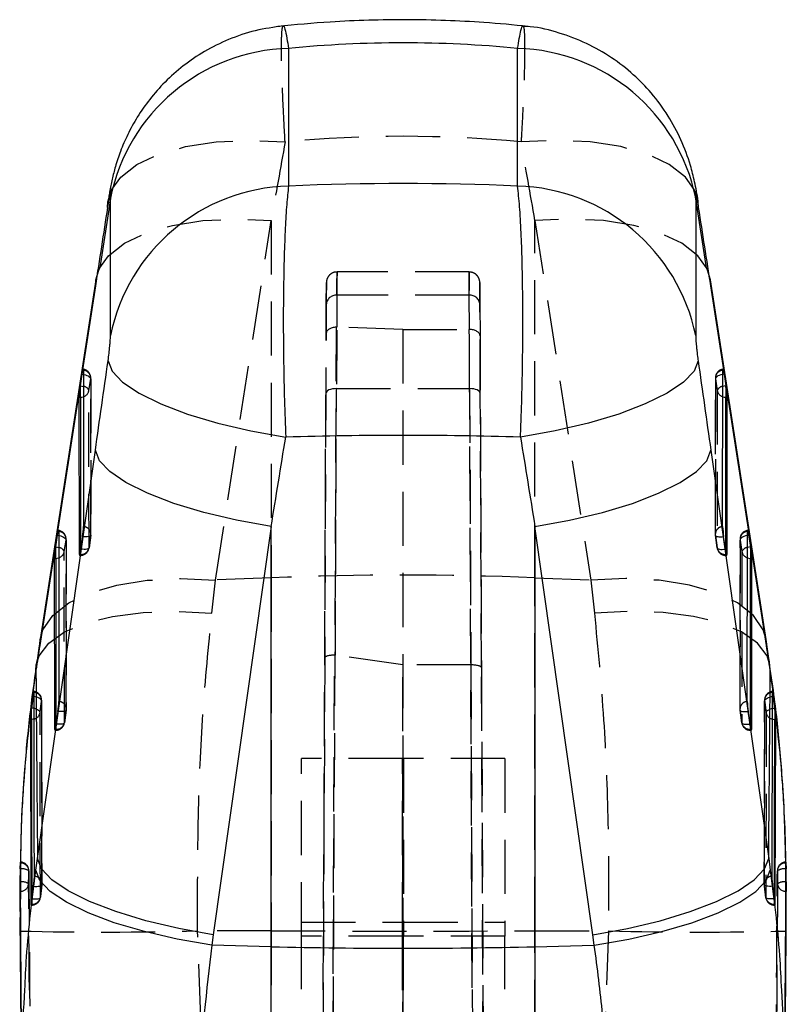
# Model space of a CAD drawing. Extents: x 74 to 743, y 83 to 557.
# Tile 11 of 13: x 397 to 433, y 410 to 456. Entities that reach past the tile are written whole.
import ezdxf

# ---------------------------------------------------------------- set-up
doc = ezdxf.new("R2010")
doc.units = 0
doc.header["$LTSCALE"] = 2
doc.linetypes.add('HIDDEN', pattern=[1.905, 1.27, -0.635])
doc.layers.get('0').update_dxf_attribs({"linetype": 'CONTINUOUS'})

msp = doc.modelspace()

# ---------------------------------------------------------------- linework, layer by layer
at = {"color": 7, "linetype": 'CONTINUOUS'}
for p, q in [((409.8593, 454.518521), (409.8593, 448.057184)), ((420.61606, 448.057184), (420.61606, 454.518521)), ((401.486813, 447.36118), (400.998591, 444.217632)), ((401.501878, 441.039199), (401.501878, 447.500536)), ((428.973482, 447.500536), (428.973482, 441.039199)), ((429.47677, 444.217632), (428.988547, 447.36118)), ((401.362256, 447.048986), (401.382207, 447.319189)), ((429.113104, 447.048986), (429.091818, 447.328025)), ((400.792504, 443.37053), (398.178605, 426.48905)), ((400.814007, 443.65097), (398.200108, 426.769489)), ((432.275252, 426.769489), (429.661353, 443.65097)), ((432.296755, 426.48905), (429.682856, 443.37053)), ((400.089049, 438.684085), (400.172605, 439.22993)), ((400.229432, 439.414957), (400.235489, 432.078252)), ((430.239871, 432.078252), (430.245929, 439.414957)), ((430.302755, 439.22993), (430.386311, 438.684085)), ((400.086487, 438.146824), (400.086487, 438.667158)), ((430.388873, 438.667158), (430.388873, 438.146824)), ((400.040313, 430.763597), (400.034217, 438.146824)), ((400.034217, 438.146824), (400.086487, 438.146824)), ((430.388873, 438.146824), (430.441143, 438.146824)), ((430.441143, 438.146824), (430.435048, 430.763597)), ((398.075374, 416.497046), (400.792504, 435.659284)), ((429.682856, 435.659284), (432.399986, 416.497046)), ((398.93141, 431.121731), (399.014967, 431.667561)), ((399.071794, 431.852603), (399.078382, 423.871512)), ((409.045265, 432.07469), (406.328134, 412.912453)), ((409.045265, 412.35655), (409.045265, 432.07469)), ((421.430096, 432.07469), (421.430096, 412.35655)), ((424.147226, 412.912453), (421.430096, 432.07469)), ((431.396978, 423.871512), (431.403566, 431.852603)), ((431.460394, 431.667561), (431.54395, 431.121731)), ((400.190402, 431.607181), (400.106884, 431.01483)), ((430.368477, 431.01483), (430.284958, 431.607181)), ((398.928847, 430.584455), (398.928847, 431.104788)), ((431.546513, 431.104788), (431.546513, 430.584455)), ((398.883207, 422.556857), (398.876578, 430.584455)), ((398.876578, 430.584455), (398.928847, 430.584455)), ((431.546513, 430.584455), (431.598783, 430.584455)), ((431.598783, 430.584455), (431.592153, 422.556857)), ((397.8645, 424.105326), (397.791375, 423.559526)), ((432.683986, 423.559526), (432.61086, 424.105326)), ((397.791375, 423.559526), (397.789892, 423.547992)), ((397.789892, 423.022101), (397.789892, 423.547992)), ((399.033295, 423.400441), (398.949778, 422.808075)), ((431.525582, 422.808075), (431.442065, 423.400441)), ((432.685468, 423.547992), (432.683986, 423.559526)), ((432.685468, 423.547992), (432.685468, 423.022101)), ((397.746107, 423.022101), (397.766121, 414.350117)), ((397.746107, 423.022101), (397.789892, 423.022101)), ((432.685468, 423.022101), (432.729254, 423.022101)), ((432.709239, 414.350117), (432.729254, 423.022101)), ((397.999132, 415.949264), (398.075374, 416.497046)), ((432.399986, 416.497046), (432.476228, 415.949264)), ((433.205133, 416.325429), (433.193067, 416.711027)), ((397.259176, 416.00951), (397.24987, 415.397549)), ((397.262214, 416.145319), (397.259176, 416.00951)), ((397.259176, 416.00951), (397.262214, 416.00951)), ((433.216184, 416.00951), (433.213146, 416.145319)), ((433.22549, 415.397549), (433.216184, 416.00951)), ((397.252383, 415.397549), (397.24987, 415.397549)), ((397.81924, 414.601991), (397.889378, 415.194178)), ((432.585983, 415.194178), (432.656121, 414.601991)), ((433.22549, 415.397549), (433.222977, 415.397549)), ((397.247924, 414.953584), (397.252383, 414.953584)), ((397.8079, 414.508397), (397.81924, 414.601991)), ((432.656121, 414.601991), (432.66746, 414.508397)), ((433.222977, 414.953584), (433.227437, 414.953584)), ((397.766121, 414.350117), (397.768697, 414.310524)), ((432.708673, 414.326871), (432.709239, 414.350117)), ((397.248698, 413.733), (397.326879, 404.832626)), ((433.221478, 413.48269), (433.220981, 414.071107)), ((406.328134, 412.912453), (406.260504, 412.422607)), ((424.214857, 412.422607), (424.147226, 412.912453)), ((409.045265, 412.35655), (406.260504, 412.422607)), ((409.045265, 395.5744), (409.045265, 412.35655)), ((421.430096, 412.35655), (424.214857, 412.422607)), ((421.430096, 412.35655), (421.430096, 395.5744))]:
    msp.add_line(p, q, dxfattribs=at)
at = {"color": 7, "linetype": 'HIDDEN'}
for p, q in [((401.57091, 447.902659), (401.486813, 447.36118)), ((428.988547, 447.36118), (428.904451, 447.902659)), ((401.422457, 447.550008), (401.385837, 447.318682)), ((406.431366, 429.567257), (409.045265, 446.448738)), ((409.045265, 446.448738), (409.045265, 429.672697)), ((421.430096, 446.448738), (424.043994, 429.567257)), ((421.430096, 429.672697), (421.430096, 446.448738)), ((418.338949, 444.025451), (412.136411, 444.025451)), ((412.132482, 442.939991), (412.126311, 441.434661)), ((418.342878, 442.939991), (412.132482, 442.939991)), ((418.349491, 441.326955), (418.342878, 442.939991)), ((411.626902, 441.133508), (411.632487, 442.495653)), ((418.842873, 442.495653), (418.848902, 441.025222)), ((412.093398, 441.434601), (411.641879, 337.989094)), ((415.221891, 441.326955), (412.126311, 441.434661)), ((411.176492, 337.942215), (411.626902, 441.133508)), ((415.221891, 441.326955), (415.23765, 337.930622)), ((415.221891, 441.326955), (418.347524, 441.326955)), ((418.347524, 441.326955), (418.349491, 441.326955)), ((418.798347, 338.040011), (418.347524, 441.326955)), ((418.848902, 441.025222), (419.298688, 337.975854)), ((400.5821, 431.719387), (400.576043, 439.056093)), ((429.899317, 439.056093), (429.89326, 431.719387)), ((400.488661, 438.460255), (400.572218, 439.006099)), ((400.572218, 439.006099), (400.578274, 431.669393)), ((429.897086, 431.669393), (429.903142, 439.006099)), ((429.903142, 439.006099), (429.9867, 438.460255)), ((400.494756, 431.077043), (400.488661, 438.460255)), ((411.612591, 438.323731), (411.557615, 425.913194)), ((412.057155, 426.038707), (412.112586, 438.551912)), ((412.112586, 438.551912), (418.362774, 438.551912)), ((418.362774, 438.551912), (418.420231, 425.58133)), ((418.919782, 425.453374), (418.86277, 438.323731)), ((429.9867, 438.460255), (429.980604, 431.077043)), ((400.494605, 431.070024), (400.578124, 431.662375)), ((400.578274, 431.669393), (400.494756, 431.077043)), ((429.980604, 431.077043), (429.897086, 431.669393)), ((429.897237, 431.662375), (429.980755, 431.070024)), ((399.331022, 430.897901), (399.414579, 431.44373)), ((399.414579, 431.44373), (399.421169, 423.462653)), ((399.424993, 423.512647), (399.418404, 431.493724)), ((431.056956, 431.493724), (431.050368, 423.512647)), ((431.054192, 423.462653), (431.060782, 431.44373)), ((431.060782, 431.44373), (431.144338, 430.897901)), ((399.337649, 422.870288), (399.331022, 430.897901)), ((400.046311, 430.720696), (400.092582, 430.720696)), ((400.092582, 430.763597), (400.062905, 430.763597)), ((400.092454, 430.918762), (400.092582, 430.763597)), ((400.092582, 430.919567), (400.092582, 430.722305)), ((430.382778, 430.763597), (430.382907, 430.918762)), ((430.382778, 430.763597), (430.382778, 430.720696)), ((430.412456, 430.763597), (430.382778, 430.763597)), ((430.382778, 430.720696), (430.429049, 430.720696)), ((431.144338, 430.897901), (431.137711, 422.870288)), ((406.255079, 428.007105), (406.431366, 429.567257)), ((409.045265, 429.672697), (406.431366, 429.567257)), ((409.045265, 429.672697), (409.045265, 413.095528)), ((421.430096, 429.672697), (424.043994, 429.567257)), ((421.430096, 413.095528), (421.430096, 429.672697)), ((424.043994, 429.567257), (424.220281, 428.007105)), ((411.557615, 425.913194), (411.176498, 338.618735)), ((411.641888, 338.696549), (412.023223, 426.040912)), ((415.224397, 425.58133), (412.057155, 426.038707)), ((418.419294, 425.58133), (415.224397, 425.58133)), ((415.23765, 338.654051), (415.224397, 425.58133)), ((418.420231, 425.58133), (418.419294, 425.58133)), ((418.419294, 425.58133), (418.798336, 338.763053)), ((419.298681, 338.667834), (418.919782, 425.453374)), ((398.28424, 415.306354), (398.271805, 423.931682)), ((432.20515, 423.931668), (432.18701, 415.306428)), ((399.337499, 422.863269), (399.421018, 423.45562)), ((399.421169, 423.462653), (399.337649, 422.870288)), ((431.137711, 422.870288), (431.054192, 423.462653)), ((431.054343, 423.45562), (431.137862, 422.863269)), ((398.889205, 422.513956), (398.935475, 422.513956)), ((398.935475, 422.556857), (398.905799, 422.556857)), ((398.935346, 422.712022), (398.935475, 422.556857)), ((398.935475, 422.712827), (398.935475, 422.515565)), ((431.539886, 422.556857), (431.540014, 422.712022)), ((431.539886, 422.556857), (431.539886, 422.513956)), ((431.569561, 422.556857), (431.539886, 422.556857)), ((431.539886, 422.513956), (431.586156, 422.513956)), ((410.462742, 412.848825), (410.462742, 421.182701)), ((415.212742, 421.182701), (410.462742, 421.182701)), ((415.212742, 412.848825), (415.212742, 421.182701)), ((415.262618, 421.182701), (415.262618, 412.848825)), ((420.012618, 421.182701), (415.262618, 421.182701)), ((420.012618, 421.182701), (420.012618, 412.848825)), ((433.193067, 416.711027), (433.166964, 417.545224)), ((397.27365, 416.303331), (397.247836, 415.096248)), ((397.262214, 416.00951), (397.262214, 416.145319)), ((433.215018, 416.00951), (433.205133, 416.325429)), ((433.213146, 416.145319), (433.213146, 416.00951)), ((433.213146, 416.00951), (433.216184, 416.00951)), ((433.220981, 414.071107), (433.219528, 415.789688)), ((397.252383, 415.397549), (397.252383, 414.953584)), ((397.277156, 415.428573), (397.260962, 413.732896)), ((398.280276, 415.256837), (398.280382, 415.262932)), ((432.194978, 415.262932), (432.19498, 415.263588)), ((432.195084, 415.256837), (432.194978, 415.262932)), ((433.222977, 415.397549), (433.222977, 414.953584)), ((398.211327, 414.667571), (398.211418, 414.673323)), ((432.264034, 414.667571), (432.263942, 414.673323)), ((397.8079, 414.350117), (397.766121, 414.350117)), ((397.77142, 414.307216), (397.8079, 414.307216)), ((397.807557, 414.505834), (397.8079, 414.350117)), ((397.8079, 414.508397), (397.8079, 414.308751)), ((432.66746, 414.350117), (432.667805, 414.505953)), ((432.709239, 414.350117), (432.66746, 414.350117)), ((432.66746, 414.350117), (432.66746, 414.307216)), ((432.66746, 414.307216), (432.704287, 414.307216)), ((397.254998, 413.986543), (397.257933, 413.632641)), ((433.215637, 413.736129), (433.213607, 414.003635)), ((410.462742, 413.513312), (415.212742, 413.513312)), ((415.262618, 413.513312), (420.012618, 413.513312)), ((433.220539, 413.089791), (433.217559, 413.482705)), ((409.045265, 413.095528), (405.592653, 413.099581)), ((405.746214, 409.000928), (405.592653, 413.099581)), ((409.045265, 413.095528), (409.045265, 354.924748)), ((415.212742, 412.848825), (410.462742, 412.848825)), ((410.462742, 337.973462), (410.462742, 412.848825)), ((415.212742, 337.931024), (415.212742, 412.848825)), ((420.012618, 412.848825), (415.262618, 412.848825)), ((415.262618, 337.931389), (415.262618, 412.848825)), ((420.012618, 337.973462), (420.012618, 412.848825)), ((421.430096, 413.095528), (424.882707, 413.099581)), ((421.430096, 354.924748), (421.430096, 413.095528)), ((424.882707, 413.099581), (424.729146, 409.000928))]:
    msp.add_line(p, q, dxfattribs=at)
at = {"color": 8, "linetype": 'CONTINUOUS'}
for p, q in [((400.792504, 443.37053), (400.814007, 443.65097)), ((429.682856, 443.37053), (429.661353, 443.65097)), ((400.172605, 439.22993), (400.229592, 439.2209)), ((430.302755, 439.22993), (430.245768, 439.2209)), ((400.086487, 438.146824), (400.092454, 430.918762)), ((430.382907, 430.918762), (430.388873, 438.146824)), ((399.014967, 431.667561), (399.071954, 431.658531)), ((431.460394, 431.667561), (431.403406, 431.658531)), ((400.062905, 430.763597), (400.040313, 430.763597)), ((430.435048, 430.763597), (430.412456, 430.763597)), ((398.928847, 430.584455), (398.935346, 422.712022)), ((431.540014, 422.712022), (431.546513, 430.584455)), ((398.178605, 426.48905), (398.200108, 426.769489)), ((432.296755, 426.48905), (432.275252, 426.769489)), ((398.002319, 425.336251), (398.017991, 425.578454)), ((432.473041, 425.336251), (432.458155, 425.573075)), ((397.918297, 424.097622), (397.8645, 424.105326)), ((432.557065, 424.097622), (432.61086, 424.105326)), ((398.905799, 422.556857), (398.883207, 422.556857)), ((431.592153, 422.556857), (431.569561, 422.556857))]:
    msp.add_line(p, q, dxfattribs=at)
at = {"color": 7, "linetype": 'HIDDEN', "flags": 128}
for points in [[(401.571279, 447.903389), (401.985106, 448.47458), (402.742812, 449.066931), (403.766388, 449.550578), (405.020346, 449.908743), (406.461208, 450.129026), (408.039021, 450.203771), (409.699078, 450.130412)], [(428.904081, 447.903389), (428.490254, 448.47458), (427.732548, 449.066931), (426.708972, 449.550578), (425.455014, 449.908743), (424.014152, 450.129026), (422.436339, 450.203771), (420.776282, 450.130412)], [(401.382207, 447.319189), (401.519541, 447.794074), (401.571279, 447.903389)], [(429.091818, 447.328025), (428.95582, 447.794074), (428.904081, 447.903389)], [(400.998966, 444.218377), (401.407256, 444.784546), (402.155788, 445.373068), (403.16754, 445.854748), (404.407863, 446.213076), (405.834275, 446.435774), (407.397927, 446.515242), (409.045265, 446.448738)], [(429.476394, 444.218377), (429.068104, 444.784546), (428.319573, 445.373068), (427.30782, 445.854748), (426.067498, 446.213076), (424.641085, 446.435774), (423.077433, 446.515242), (421.430096, 446.448738)], [(400.814007, 443.65097), (400.94758, 444.109315), (400.998966, 444.218377)], [(429.661353, 443.65097), (429.52778, 444.109315), (429.476394, 444.218377)], [(400.229592, 439.2209), (400.250551, 439.216668), (400.32544, 439.197311), (400.394429, 439.17256), (400.454897, 439.143384), (400.504548, 439.110884), (400.541498, 439.076284), (400.564345, 439.040909), (400.572218, 439.006099)], [(430.245768, 439.2209), (430.224809, 439.216668), (430.14992, 439.197311), (430.080932, 439.17256), (430.020464, 439.143384), (429.970812, 439.110884), (429.933862, 439.076284), (429.911016, 439.040909), (429.903142, 439.006099)], [(412.112586, 438.551912), (412.015158, 438.547844), (411.921464, 438.535089), (411.835098, 438.514152), (411.75937, 438.485825), (411.697183, 438.45121), (411.650922, 438.411618), (411.622359, 438.368568), (411.612591, 438.323731)], [(418.86277, 438.323731), (418.853001, 438.368568), (418.824439, 438.411618), (418.778177, 438.45121), (418.71599, 438.485825), (418.640262, 438.514152), (418.553896, 438.535089), (418.460203, 438.547844), (418.362774, 438.551912)], [(399.071954, 431.658531), (399.092913, 431.654314), (399.167802, 431.634942), (399.236789, 431.610206), (399.297258, 431.58103), (399.34691, 431.548515), (399.38386, 431.51393), (399.406705, 431.478554), (399.414579, 431.44373)], [(400.578274, 431.669393), (400.572678, 431.648726), (400.552023, 431.63074), (400.517093, 431.616092), (400.469216, 431.605363), (400.410209, 431.598956), (400.342312, 431.597093), (400.268104, 431.59988), (400.190402, 431.607181)], [(429.897086, 431.669393), (429.902682, 431.648726), (429.923337, 431.63074), (429.958267, 431.616092), (430.006145, 431.605363), (430.065151, 431.598956), (430.133048, 431.597093), (430.207256, 431.59988), (430.284958, 431.607181)], [(431.403406, 431.658531), (431.382448, 431.654314), (431.307558, 431.634942), (431.238571, 431.610206), (431.178102, 431.58103), (431.12845, 431.548515), (431.0915, 431.51393), (431.068655, 431.478554), (431.060782, 431.44373)], [(400.494756, 431.077043), (400.48916, 431.056375), (400.468504, 431.038389), (400.433575, 431.023741), (400.385697, 431.013012), (400.32669, 431.006605), (400.258794, 431.004742), (400.184585, 431.007529), (400.106884, 431.01483)], [(429.980604, 431.077043), (429.9862, 431.056375), (430.006856, 431.038389), (430.041785, 431.023741), (430.089663, 431.013012), (430.148671, 431.006605), (430.216567, 431.004742), (430.290775, 431.007529), (430.368477, 431.01483)], [(398.200108, 426.769489), (398.333682, 427.227849), (398.793357, 427.903065), (399.541888, 428.491587), (400.553641, 428.973267), (401.793963, 429.331595), (403.220377, 429.554308), (404.784028, 429.633776), (406.431366, 429.567257)], [(432.275252, 426.769489), (432.141678, 427.227849), (431.682004, 427.903065), (430.933472, 428.491587), (429.921719, 428.973267), (428.681397, 429.331595), (427.254983, 429.554308), (425.691332, 429.633776), (424.043994, 429.567257)], [(398.017991, 425.578454), (398.147401, 426.003629), (398.600226, 426.609317), (399.345147, 427.132392), (400.356416, 427.554766), (401.599079, 427.861834), (403.030188, 428.043002), (404.600277, 428.091982), (406.255079, 428.007105)], [(432.458155, 425.573075), (432.32796, 426.003629), (431.875134, 426.609317), (431.130214, 427.132392), (430.118945, 427.554766), (428.876281, 427.861834), (427.445172, 428.043002), (425.875084, 428.091982), (424.220281, 428.007105)], [(398.265556, 423.886413), (398.257649, 423.921162), (398.23471, 423.956284), (398.19761, 423.990453), (398.147766, 424.022371), (398.087068, 424.050802), (398.017831, 424.074674), (397.942688, 424.093077), (397.918297, 424.097622)], [(398.265556, 423.886413), (398.266109, 423.523182), (398.268374, 422.070304), (398.278464, 416.258866), (398.280382, 415.262932)], [(432.195004, 415.276283), (432.195684, 415.626148), (432.198431, 417.078981), (432.208277, 422.890449), (432.209805, 423.886413)], [(432.209805, 423.886413), (432.217712, 423.921162), (432.24065, 423.956284), (432.27775, 423.990453), (432.327595, 424.022371), (432.388293, 424.050802), (432.457529, 424.074674), (432.532672, 424.093077), (432.557065, 424.097622)], [(398.193158, 423.34328), (398.185235, 423.378), (398.162248, 423.413003), (398.125075, 423.446933), (398.07513, 423.478523), (398.014318, 423.506552), (397.944957, 423.529947), (397.918565, 423.537025)], [(398.211418, 414.673323), (398.210559, 415.036524), (398.20721, 416.489357), (398.195129, 422.300825), (398.193158, 423.34328)], [(399.421169, 423.462653), (399.415571, 423.441986), (399.394916, 423.423985), (399.359986, 423.409352), (399.312109, 423.398623), (399.253102, 423.392201), (399.185205, 423.390353), (399.110997, 423.393125), (399.033295, 423.400441)], [(431.054192, 423.462653), (431.059789, 423.441986), (431.080444, 423.423985), (431.115374, 423.409352), (431.163251, 423.398623), (431.222258, 423.392201), (431.290155, 423.390353), (431.364363, 423.393125), (431.442065, 423.400441)], [(432.282202, 423.34328), (432.281522, 422.980064), (432.278734, 421.527171), (432.266386, 415.715733), (432.263942, 414.673323)], [(432.282202, 423.34328), (432.290126, 423.378), (432.313113, 423.413003), (432.350285, 423.446933), (432.40023, 423.478523), (432.461042, 423.506552), (432.530403, 423.529947), (432.556791, 423.537025)], [(399.337649, 422.870288), (399.332052, 422.849635), (399.311397, 422.831634), (399.276469, 422.817001), (399.228592, 422.806272), (399.169583, 422.79985), (399.101686, 422.798002), (399.027478, 422.800774), (398.949778, 422.808075)], [(431.137711, 422.870288), (431.143308, 422.849635), (431.163963, 422.831634), (431.198891, 422.817001), (431.246769, 422.806272), (431.305777, 422.79985), (431.373674, 422.798002), (431.447882, 422.800774), (431.525582, 422.808075)], [(397.889378, 415.194178), (397.967432, 415.188173), (398.042051, 415.186638), (398.110392, 415.189633), (398.169855, 415.197039), (398.218172, 415.208587), (398.253504, 415.223816), (398.274507, 415.242175), (398.280276, 415.256837)], [(432.585983, 415.194178), (432.507929, 415.188173), (432.433309, 415.186638), (432.364969, 415.189633), (432.305506, 415.197039), (432.257189, 415.208587), (432.221856, 415.223816), (432.200853, 415.242175), (432.195084, 415.256837)], [(397.81924, 414.601991), (397.897422, 414.596492), (397.972193, 414.595449), (398.040699, 414.598891), (398.10033, 414.606685), (398.148812, 414.618561), (398.1843, 414.634028), (398.205437, 414.652521), (398.211327, 414.667571)], [(409.045265, 413.095528), (410.590788, 413.093934), (412.138523, 413.092801), (413.687733, 413.092131), (415.23768, 413.091892), (416.787628, 413.092131), (418.336838, 413.092801), (419.884572, 413.093934), (421.430096, 413.095528)]]:
    msp.add_lwpolyline(points, dxfattribs=at)
at = {"color": 7, "linetype": 'CONTINUOUS', "flags": 128}
for points in [[(401.387452, 439.856404), (401.580125, 439.363683), (402.070068, 438.849995), (402.840838, 438.332582), (403.86656, 437.828818), (405.112808, 437.355602), (406.537748, 436.928818), (408.09355, 436.562816), (409.727992, 436.269844)], [(429.087908, 439.856404), (428.895235, 439.363683), (428.405292, 438.849995), (427.634522, 438.332582), (426.6088, 437.828818), (425.362553, 437.355602), (423.937612, 436.928818), (422.38181, 436.562816), (420.747368, 436.269844)], [(400.172605, 439.22993), (400.183606, 439.298192), (400.194221, 439.356888), (400.204035, 439.403722), (400.212658, 439.436817), (400.219753, 439.454893), (400.225038, 439.457232), (400.228308, 439.443747), (400.229432, 439.414957)], [(430.245929, 439.414957), (430.247053, 439.443747), (430.250322, 439.457232), (430.255608, 439.454893), (430.262703, 439.436817), (430.271326, 439.403722), (430.281139, 439.356888), (430.291754, 439.298192), (430.302755, 439.22993)], [(409.045265, 432.07469), (407.424053, 432.369957), (405.882934, 432.737196), (404.472969, 433.164233), (403.24087, 433.636898), (402.22746, 434.139559), (401.466317, 434.655556), (400.982656, 435.167784), (400.792504, 435.659284)], [(421.430096, 432.07469), (423.051307, 432.369957), (424.592426, 432.737196), (426.002392, 433.164233), (427.23449, 433.636898), (428.2479, 434.139559), (429.009044, 434.655556), (429.492705, 435.167784), (429.682856, 435.659284)], [(399.014967, 431.667561), (399.025967, 431.735838), (399.036583, 431.794533), (399.046395, 431.841353), (399.055019, 431.874448), (399.062114, 431.892538), (399.0674, 431.894878), (399.070669, 431.881377), (399.071794, 431.852603)], [(431.403566, 431.852603), (431.404691, 431.881377), (431.40796, 431.894878), (431.413246, 431.892538), (431.420341, 431.874448), (431.428965, 431.841353), (431.438778, 431.794533), (431.449393, 431.735838), (431.460394, 431.667561)], [(397.929113, 415.665695), (397.928532, 416.0276), (397.926278, 417.480746), (397.91826, 423.293332), (397.917023, 424.290875)], [(432.558337, 424.290875), (432.557898, 423.932547), (432.556065, 422.4794), (432.547834, 416.66683), (432.546247, 415.665695)], [(406.328134, 412.912453), (404.706923, 413.207719), (403.165804, 413.574958), (401.755838, 414.001996), (400.523739, 414.47466), (399.51033, 414.977321), (398.749186, 415.493319), (398.265526, 416.005546), (398.075374, 416.497046)], [(424.147226, 412.912453), (425.768437, 413.207719), (427.309556, 413.574958), (428.719522, 414.001996), (429.951621, 414.47466), (430.965031, 414.977321), (431.726174, 415.493319), (432.209835, 416.005546), (432.399986, 416.497046)], [(406.260504, 412.422607), (404.636606, 412.70704), (403.093006, 413.063908), (401.68092, 413.481349), (400.447202, 413.945535), (399.432786, 414.441043), (398.671331, 414.951453), (398.188101, 415.459821), (397.999132, 415.949264)], [(424.214857, 412.422607), (425.838755, 412.70704), (427.382355, 413.063908), (428.79444, 413.481349), (430.028158, 413.945535), (431.042574, 414.441043), (431.804029, 414.951453), (432.287259, 415.459821), (432.476228, 415.949264)], [(432.656121, 414.601991), (432.577938, 414.596492), (432.503168, 414.595449), (432.434661, 414.598891), (432.375031, 414.606685), (432.326548, 414.618561), (432.291061, 414.634028), (432.269923, 414.652521), (432.264034, 414.667571)]]:
    msp.add_lwpolyline(points, dxfattribs=at)
at = {"color": 8, "linetype": 'CONTINUOUS', "flags": 128}
for points in [[(400.089049, 438.684085), (400.166995, 438.670823), (400.230059, 438.654998)], [(430.386311, 438.684085), (430.308365, 438.670823), (430.245301, 438.654998)], [(398.93141, 431.121731), (399.009356, 431.108469), (399.07242, 431.092629)], [(431.54395, 431.121731), (431.466004, 431.108469), (431.40294, 431.092629)], [(397.918565, 423.537025), (397.869686, 423.547843), (397.791375, 423.559526)], [(432.556791, 423.537025), (432.605675, 423.547843), (432.683986, 423.559526)], [(397.920575, 423.041472), (397.863312, 423.028106), (397.789892, 423.022101)], [(397.789892, 423.022101), (397.798384, 418.66512), (397.807557, 414.505834)], [(432.554806, 423.041457), (432.612049, 423.028106), (432.685468, 423.022101)], [(432.667805, 414.505953), (432.676977, 418.66512), (432.685468, 423.022101)]]:
    msp.add_lwpolyline(points, dxfattribs=at)
at = {"color": 7, "linetype": 'CONTINUOUS'}
for centre, radius, start, end in [((410.09563, 445.751843), 8.769863, 91.5441917, 168.4982409), ((420.37973, 445.751843), 8.769863, 11.5017591, 88.4558083), ((410.09563, 439.290506), 8.769863, 91.5441917, 168.4982409), ((420.37973, 439.290506), 8.769863, 11.5017591, 88.4558083), ((405.465059, 437.86175), 5.438541, 171.3032264, 171.4835934), ((425.010301, 437.86175), 5.438541, 8.5164066, 8.6967736), ((395.977282, 432.248121), 4.261594, 351.3499443, 357.7155532), ((434.498078, 432.248121), 4.261594, 182.2844468, 188.6500557), ((404.390254, 430.287278), 5.522254, 171.3088936, 171.4866807), ((395.018301, 431.730049), 5.1386, 350.9251676, 351.9992773), ((435.457059, 431.730049), 5.1386, 188.0007227, 189.0748324), ((426.085106, 430.287278), 5.522254, 8.5133193, 8.6911064), ((394.820502, 424.04135), 4.261266, 351.349699, 357.7157985), ((435.654858, 424.04135), 4.261266, 182.2842015, 188.650301), ((393.891496, 423.51897), 5.107992, 350.9196188, 352.0000027), ((436.583864, 423.51897), 5.107992, 187.9999973, 189.0803812), ((415.23768, 673.800212), 261.516987, 268.64317634, 271.35682366)]:
    msp.add_arc(centre, radius, start, end, dxfattribs=at)
at = {"color": 7, "linetype": 'HIDDEN'}
for centre, radius, start, end in [((412.106845, 442.465359), 0.475324, 86.9081662, 176.3457953), ((418.368515, 442.465359), 0.475324, 3.6542047, 93.0918338), ((400.170043, 439.055757), 0.406, 0.047302, 82.4199378), ((400.201866, 439.043722), 0.372258, 354.199471, 85.753419), ((430.305317, 439.055757), 0.406, 97.5800622, 179.952698), ((430.273494, 439.043722), 0.372258, 94.246581, 185.800529), ((400.20098, 438.347312), 0.309057, 21.4348666, 84.6009679), ((430.27438, 438.347312), 0.309057, 95.3990321, 158.5651334), ((400.120489, 438.528342), 0.374414, 287.080407, 349.5224322), ((430.354871, 438.528342), 0.374414, 190.4775678, 252.919593), ((399.012404, 431.493396), 0.406, 0.047302, 82.4199378), ((399.044226, 431.481365), 0.37226, 354.1975471, 85.7529802), ((400.207932, 431.707023), 0.37225, 354.1982007, 85.754536), ((400.1761, 431.719053), 0.406, 351.9745063, 0.047302), ((430.29926, 431.719053), 0.406, 179.952698, 188.0254937), ((430.267429, 431.707023), 0.37225, 94.245464, 185.8017993), ((431.462956, 431.493396), 0.406, 97.5800622, 179.952698), ((431.431135, 431.481365), 0.37226, 94.2470198, 185.8024529), ((399.043396, 430.785007), 0.308989, 21.43014, 84.6101064), ((398.962814, 430.966003), 0.374453, 287.0843537, 349.5212065), ((400.109116, 431.157115), 0.393866, 267.5941609, 348.2700418), ((400.092582, 431.126701), 0.406, 270, 351.9745063), ((430.366244, 431.157115), 0.393866, 191.7299582, 272.4058391), ((430.382778, 431.126701), 0.406, 188.0254937, 270), ((431.431964, 430.785007), 0.308989, 95.3898936, 158.56986), ((431.512547, 430.966003), 0.374453, 190.4787935, 252.9156463), ((415.23768, 275.960614), 153.836766, 87.69304071, 92.30695929), ((397.862651, 423.931034), 0.406, 0.0849584, 83.0790217), ((397.893467, 423.918177), 0.373442, 355.120633, 86.383534), ((432.612709, 423.931034), 0.406, 97.00416, 179.9150416), ((432.581893, 423.918177), 0.373442, 93.616466, 184.879367), ((399.050816, 423.500275), 0.372259, 354.1996372, 85.7532528), ((431.424544, 423.500275), 0.372259, 94.2467472, 185.8003628), ((397.817931, 423.408175), 0.380798, 285.6375205, 350.187849), ((399.018993, 423.512307), 0.406, 351.9745063, 0.047302), ((431.456367, 423.512307), 0.406, 179.952698, 188.0254937), ((432.657558, 423.408281), 0.380943, 189.8244587, 254.351642), ((398.952014, 422.950373), 0.393864, 267.5933278, 348.2681049), ((431.523347, 422.950373), 0.393864, 191.7318951, 272.4066722), ((398.935475, 422.919955), 0.406, 270, 351.9745063), ((431.539885, 422.919955), 0.406, 188.0254937, 270), ((397.3471, 415.460427), 0.555606, 54.7047252, 98.7880927), ((397.262214, 415.920967), 0.406, 0.3651811, 88.8048093), ((397.284809, 415.900681), 0.383542, 1.975665, 91.9383276), ((433.213147, 415.920967), 0.406, 91.117009, 179.6348189), ((433.190551, 415.900681), 0.383542, 88.0616724, 178.024335), ((433.128261, 415.460427), 0.555606, 81.2119073, 125.2952748), ((397.907578, 415.292352), 0.373964, 355.4877796, 86.6986179), ((432.567783, 415.292352), 0.373964, 93.3013821, 184.5122204), ((397.341819, 414.813959), 0.590404, 57.5802966, 98.7128807), ((397.271726, 415.340762), 0.387662, 267.1399205, 355.7960533), ((397.87721, 415.305561), 0.406, 353.106451, 0.1102007), ((432.59815, 415.305561), 0.406, 179.8897993, 186.893549), ((433.133541, 414.813959), 0.590404, 81.2871193, 122.4197034), ((433.203634, 415.340762), 0.387662, 184.2039467, 272.8600795), ((397.825025, 414.742232), 0.392489, 267.499241, 349.8882046), ((397.8079, 414.713209), 0.406, 270, 353.5459933), ((432.650335, 414.742232), 0.392489, 190.1117954, 272.500759), ((432.66746, 414.713209), 0.406, 186.4540067, 270), ((401.227303, 580.390181), 167.347546, 268.63978981, 271.49476052), ((429.248057, 580.390181), 167.347546, 268.50523948, 271.36021019)]:
    msp.add_arc(centre, radius, start, end, dxfattribs=at)
at = {"color": 8, "linetype": 'CONTINUOUS'}
for centre, radius, start, end in [((400.087668, 438.590249), 0.443426, 269.8473478, 288.7850761), ((430.387692, 438.590249), 0.443426, 251.2149239, 270.1526522), ((398.928103, 431.03962), 0.455165, 270.0937155, 288.5387084), ((431.547258, 431.03962), 0.455165, 251.4612916, 269.9062845)]:
    msp.add_arc(centre, radius, start, end, dxfattribs=at)
at = {"color": 7, "linetype": 'CONTINUOUS'}
for centre, major_axis, ratio, start_param, end_param in [((415.23768, 364.272197), (0, 90.506004), 0.785030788, 6.207414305, 6.358956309), ((415.23768, 407.29849), (71.05, 0), 0.575312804, 1.495025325, 1.646567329), ((406.188752, 450.263429), (61.77056, 398.406161), 0.010609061, 1.58050952, 1.589743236), ((424.286608, 450.263429), (-61.77056, 398.406161), 0.010609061, 4.693442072, 4.702675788), ((406.188752, 502.194634), (61.791125, 440.045454), 0.008895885, 4.561855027, 4.571496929), ((424.286608, 502.194634), (-61.791125, 440.045454), 0.008895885, 1.711688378, 1.72133028), ((400.090348, 438.509916), (0.050323, 0.405988), 0.061249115, 1.180701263, 2.68531515), ((430.385012, 438.509916), (-0.050323, 0.405988), 0.061249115, 3.597870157, 5.102484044), ((415.23768, 501.077284), (70.884073, 440.211717), 0.01102403, 4.556766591, 4.566408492), ((415.23768, 407.29849), (71.05, 0), 0.408991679, 1.493171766, 1.648420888), ((415.23768, 501.077284), (-70.884073, 440.211717), 0.01102403, 1.716776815, 1.726418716), ((398.932709, 430.947554), (0.050323, 0.405988), 0.061249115, 1.180701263, 2.68531515), ((400.096444, 431.126701), (0.050323, 0.405988), 0.061249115, 2.68531515, 4.184585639), ((430.378917, 431.126701), (-0.050323, 0.405988), 0.061249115, 2.098599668, 3.597870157), ((431.542651, 430.947554), (-0.050323, 0.405988), 0.061249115, 3.597870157, 5.102484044), ((398.176735, 414.958565), (3.174302, 25.608628), 0.061246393, 1.111348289, 1.161157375), ((432.298625, 414.958565), (-3.174302, 25.608628), 0.061246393, 5.122027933, 5.171837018), ((398.939337, 422.919955), (0.050323, 0.405988), 0.061249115, 2.68531515, 4.184585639), ((431.536023, 422.919955), (-0.050323, 0.405988), 0.061249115, 2.098599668, 3.597870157)]:
    msp.add_ellipse(centre, major_axis=major_axis, ratio=ratio, start_param=start_param, end_param=end_param, dxfattribs=at)
at = {"color": 7, "linetype": 'HIDDEN'}
for centre, major_axis, ratio, start_param, end_param in [((415.23768, 449.14608), (70.833789, 398.722041), 0.013891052, 1.570795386, 1.580029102), ((415.23768, 364.272197), (0, 86.120279), 0.825008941, 6.205152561, 6.361218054), ((415.23768, 449.14608), (-70.833789, 398.722041), 0.013891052, 4.703156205, 4.712389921), ((412.094324, 433.875455), (0.042087, 10.15), 0.000125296, 5.816486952, 7.375159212), ((418.381037, 433.875455), (-0.042087, 10.15), 0.000125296, 5.191211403, 6.749883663), ((411.594328, 433.877636), (0.042087, 9.65), 0.000131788, 5.816487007, 6.476033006), ((411.594328, 433.877636), (0.042087, 9.65), 0.000131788, 0.192847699, 1.09197396), ((418.881032, 433.877636), (-0.042087, 9.65), 0.000131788, 6.200626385, 6.749883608), ((418.881032, 433.877636), (-0.042087, 9.65), 0.000131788, 5.191211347, 6.200626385), ((412.126898, 441.131323), (0.499996, -0.002116), 0.60774069, 1.640417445, 3.141380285), ((412.125875, 440.881998), (-0.081215, 0.548078), 0.900033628, 6.119139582, 6.185018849), ((418.348907, 441.023039), (0.499996, 0.002116), 0.607840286, 0.000212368, 1.567054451), ((412.05761, 425.911018), (0.499995, -0.002199), 0.260132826, 1.640769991, 3.141732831), ((412.053028, 424.876637), (-0.032882, 1.164217), 0.428286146, 6.209074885, 6.277015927), ((418.419787, 425.451191), (0.499995, 0.002199), 0.260280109, 6.283045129, 7.851948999)]:
    msp.add_ellipse(centre, major_axis=major_axis, ratio=ratio, start_param=start_param, end_param=end_param, dxfattribs=at)
at = {"color": 7, "linetype": 'CONTINUOUS'}
for points, knots in [([(421.110057, 455.552766), (420.418153, 455.618267), (418.528692, 455.797138), (415.427408, 455.897246), (412.198531, 455.815601), (410.183531, 455.628672), (409.365303, 455.552766)], [0, 0, 0, 0, 0.177230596, 0.483984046, 0.790462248, 1, 1, 1, 1]), ([(409.614454, 455.575222), (409.172632, 455.512884), (408.294393, 455.38897), (407.051718, 454.965318), (405.917746, 454.405248), (404.918813, 453.72698), (404.059835, 452.966987), (403.341709, 452.15558), (402.760531, 451.323961), (402.30774, 450.50203), (401.971128, 449.719062), (401.735807, 449.01091), (401.572678, 448.364902), (401.477721, 447.909555), (401.434108, 447.625807), (401.422457, 447.550008)], [0, 0, 0, 0, 0.107286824, 0.213261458, 0.314561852, 0.411253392, 0.503219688, 0.59018272, 0.671709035, 0.747226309, 0.816055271, 0.87725458, 0.928264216, 0.980836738, 1, 1, 1, 1]), ([(429.091803, 447.326804), (429.090624, 447.334841), (429.04278, 447.660956), (428.942915, 448.202946), (428.700873, 449.176032), (428.309924, 450.23434), (427.693961, 451.383172), (426.937286, 452.410774), (426.039622, 453.329849), (425.023726, 454.118103), (423.852722, 454.785254), (422.565597, 455.265337), (421.551119, 455.52528), (420.972835, 455.553202), (420.858735, 455.558712)], [0, 0, 0, 0, 0.0019669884, 0.0798135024, 0.144274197, 0.245728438, 0.3458836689, 0.4518639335, 0.5462424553, 0.6486923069, 0.7548444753, 0.8632650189, 0.9730210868, 1, 1, 1, 1]), ([(409.8593, 448.057184), (409.830234, 447.783234), (409.771746, 447.231966), (409.704153, 446.113285), (409.650283, 444.743099), (409.618946, 443.175469), (409.611375, 441.4724), (409.626081, 439.762042), (409.662581, 438.000616), (409.706188, 436.846767), (409.727992, 436.269844)], [0, 0, 0, 0, 0.119087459, 0.239639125, 0.360191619, 0.501131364, 0.623467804, 0.745803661, 0.872902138, 1, 1, 1, 1]), ([(420.747368, 436.269844), (420.762813, 436.66448), (420.800501, 437.627441), (420.839804, 439.209829), (420.864257, 441.116865), (420.859696, 442.930201), (420.82894, 444.56981), (420.780394, 445.933361), (420.711146, 447.146099), (420.647755, 447.753489), (420.61606, 448.057184)], [0, 0, 0, 0, 0.087392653, 0.213248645, 0.339105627, 0.49884173, 0.618801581, 0.73876169, 0.869381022, 1, 1, 1, 1]), ([(401.501878, 447.500536), (401.501675, 447.517259), (401.500906, 447.580365), (401.490067, 447.625882), (401.465685, 447.578838), (401.432524, 447.449063), (401.398019, 447.272773), (401.372027, 447.110128), (401.362256, 447.048986)], [0, 0, 0, 0, 0.076040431, 0.286948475, 0.497804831, 0.640420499, 0.864827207, 1, 1, 1, 1]), ([(429.113104, 447.048986), (429.108179, 447.080263), (429.087604, 447.210927), (429.051955, 447.408186), (429.018091, 447.550652), (428.99246, 447.615482), (428.976449, 447.609248), (428.974383, 447.533556), (428.973482, 447.500536)], [0, 0, 0, 0, 0.068199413, 0.284920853, 0.501795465, 0.625536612, 0.83664036, 1, 1, 1, 1]), ([(401.387452, 439.856404), (401.388201, 439.861699), (401.404297, 439.975522), (401.434857, 440.210796), (401.466389, 440.500811), (401.489131, 440.755896), (401.500353, 440.929326), (401.501499, 441.011839), (401.501878, 441.039199)], [0, 0, 0, 0, 0.0119303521, 0.2564531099, 0.5011425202, 0.6418713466, 0.8812536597, 1, 1, 1, 1]), ([(428.973482, 441.039199), (428.973495, 441.034715), (428.973654, 440.979292), (428.980125, 440.832831), (429.001345, 440.578699), (429.031867, 440.287576), (429.061059, 440.049177), (429.082376, 439.896121), (429.087908, 439.856404)], [0, 0, 0, 0, 0.021004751, 0.259602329, 0.498154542, 0.658259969, 0.911321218, 1, 1, 1, 1]), ([(398.200108, 426.769489), (398.184972, 426.671584), (398.124441, 426.280053), (398.064018, 425.881851), (398.018705, 425.583223)], [0, 0, 0, 0, 0.250058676, 1, 1, 1, 1]), ([(432.456655, 425.583223), (432.44156, 425.683012), (432.38117, 426.082231), (432.320647, 426.474942), (432.275252, 426.769489)], [0, 0, 0, 0, 0.249962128, 1, 1, 1, 1]), ([(398.023004, 425.5768), (397.910167, 424.782168), (397.673817, 423.117719), (397.444175, 420.493395), (397.30463, 418.190833), (397.281543, 416.784223), (397.27365, 416.303331)], [0, 0, 0, 0, 0.266533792, 0.558285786, 0.848986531, 1, 1, 1, 1]), ([(398.002319, 425.336251), (398.005399, 424.930674), (398.019284, 423.102374), (398.042987, 420.151707), (398.065435, 417.618592), (398.075374, 416.497046)], [0, 0, 0, 0, 0.137079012, 0.617938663, 1, 1, 1, 1]), ([(432.399986, 416.497046), (432.409658, 417.587901), (432.432304, 420.142084), (432.456011, 423.092716), (432.470124, 424.951971), (432.473041, 425.336251)], [0, 0, 0, 0, 0.3716168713, 0.8701228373, 1, 1, 1, 1]), ([(433.166964, 417.545224), (433.157572, 417.890356), (433.123077, 419.157935), (432.965558, 421.319735), (432.738803, 423.659471), (432.524798, 425.049175), (432.444451, 425.570929)], [0, 0, 0, 0, 0.125002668, 0.459101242, 0.796923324, 1, 1, 1, 1]), ([(433.213607, 414.003635), (433.214265, 415.054325), (433.21579, 417.486708), (432.995678, 421.32288), (432.651181, 423.968302), (432.473041, 425.336251)], [0, 0, 0, 0, 0.268585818, 0.621785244, 1, 1, 1, 1]), ([(397.906072, 424.326921), (397.902049, 424.31397), (397.894003, 424.288069), (397.878862, 424.204826), (397.868855, 424.135496), (397.8645, 424.105326)], [0, 0, 0, 0, 0.36096342, 0.721913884, 1, 1, 1, 1]), ([(397.917023, 424.290875), (397.916711, 424.308568), (397.916261, 424.334138), (397.912126, 424.329828), (397.910852, 424.3285)], [0, 0, 0, 0, 0.6919213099, 1, 1, 1, 1]), ([(432.564518, 424.328396), (432.562961, 424.329344), (432.559035, 424.331735), (432.5586, 424.306256), (432.558337, 424.290875)], [0, 0, 0, 0, 0.396340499, 1, 1, 1, 1]), ([(432.61086, 424.105326), (432.605812, 424.140069), (432.595101, 424.213776), (432.579564, 424.29623), (432.571864, 424.318548), (432.568014, 424.329707)], [0, 0, 0, 0, 0.308358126, 0.654172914, 1, 1, 1, 1]), ([(397.789892, 423.547992), (397.78459, 423.504189), (397.773984, 423.41657), (397.760516, 423.276354), (397.750834, 423.150549), (397.746527, 423.06637), (397.746211, 423.033046), (397.746107, 423.022101)], [0, 0, 0, 0, 0.22365406, 0.447364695, 0.670243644, 0.891689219, 1, 1, 1, 1]), ([(432.729254, 423.022101), (432.728798, 423.046405), (432.727886, 423.095009), (432.72019, 423.211193), (432.708654, 423.343641), (432.696282, 423.460778), (432.688241, 423.525629), (432.685468, 423.547992)], [0, 0, 0, 0, 0.220178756, 0.440325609, 0.661074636, 0.883121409, 1, 1, 1, 1]), ([(397.269001, 416.319365), (397.268133, 416.306199), (397.266396, 416.279867), (397.263916, 416.207998), (397.262564, 416.158225), (397.262214, 416.145319)], [0, 0, 0, 0, 0.4255159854, 0.8510392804, 1, 1, 1, 1]), ([(397.271836, 416.284004), (397.271654, 416.301684), (397.271388, 416.32736), (397.27042, 416.322695), (397.270119, 416.321242)], [0, 0, 0, 0, 0.68856351, 1, 1, 1, 1]), ([(397.331748, 407.475242), (397.330844, 407.595649), (397.326303, 408.200288), (397.307686, 410.741824), (397.288704, 413.557681), (397.274278, 415.889302), (397.271836, 416.284004)], [0, 0, 0, 0, 0.0410065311, 0.2059204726, 0.8655764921, 1, 1, 1, 1]), ([(433.203524, 416.284004), (433.202788, 416.164373), (433.199074, 415.560521), (433.183085, 413.019695), (433.163964, 410.203101), (433.146563, 407.870714), (433.143612, 407.475242)], [0, 0, 0, 0, 0.040743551, 0.205657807, 0.865313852, 1, 1, 1, 1]), ([(433.205163, 416.325161), (433.205101, 416.325731), (433.204276, 416.33328), (433.203796, 416.313636), (433.203575, 416.289516), (433.203524, 416.284004)], [0, 0, 0, 0, 0.059296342, 0.78501458, 1, 1, 1, 1]), ([(433.213146, 416.145319), (433.212115, 416.181471), (433.210054, 416.253774), (433.208174, 416.289583), (433.207234, 416.307488)], [0, 0, 0, 0, 0.49999931, 1, 1, 1, 1]), ([(397.889378, 415.194178), (397.890691, 415.205034), (397.897298, 415.259637), (397.908644, 415.363708), (397.920561, 415.494449), (397.927916, 415.601292), (397.928736, 415.645394), (397.929113, 415.665695)], [0, 0, 0, 0, 0.060506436, 0.304338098, 0.548166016, 0.792001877, 1, 1, 1, 1]), ([(432.546247, 415.665695), (432.546263, 415.661644), (432.546361, 415.636462), (432.549257, 415.570723), (432.55836, 415.452265), (432.571162, 415.320147), (432.581203, 415.234805), (432.585983, 415.194178)], [0, 0, 0, 0, 0.046759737, 0.290638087, 0.534509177, 0.77840071, 1, 1, 1, 1]), ([(397.247836, 415.096248), (397.247325, 415.073342), (397.239106, 414.704965), (397.247307, 414.334228), (397.254998, 413.986543)], [0, 0, 0, 0, 0.06217808, 1, 1, 1, 1]), ([(397.24987, 415.397549), (397.249409, 415.351876), (397.248486, 415.260535), (397.247818, 415.128102), (397.247624, 415.019471), (397.247828, 414.974563), (397.247924, 414.953584)], [0, 0, 0, 0, 0.257962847, 0.515895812, 0.77384225, 1, 1, 1, 1]), ([(433.227437, 414.953584), (433.227541, 414.978026), (433.227748, 415.026909), (433.227487, 415.143698), (433.226776, 415.272239), (433.2259, 415.357646), (433.22549, 415.397549)], [0, 0, 0, 0, 0.257934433, 0.515854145, 0.773799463, 1, 1, 1, 1]), ([(397.247924, 414.953584), (397.25837, 413.486538), (397.279263, 410.552447), (397.303581, 407.618431), (397.315741, 406.151423)], [0, 0, 0, 0, 0.499999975, 1, 1, 1, 1]), ([(397.252383, 414.953584), (397.263105, 413.402061), (397.275196, 411.652522), (397.297289, 408.718441), (397.308422, 407.335927), (397.317961, 406.151423)], [0, 0, 0, 0, 0.528794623, 0.596283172, 1, 1, 1, 1]), ([(433.157399, 406.151423), (433.169811, 407.702917), (433.183875, 409.460908), (433.205401, 412.394962), (433.214898, 413.777525), (433.222977, 414.953584)], [0, 0, 0, 0, 0.528794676, 0.599175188, 1, 1, 1, 1]), ([(433.15962, 406.151423), (433.171779, 407.618431), (433.196097, 410.552448), (433.21699, 413.486538), (433.227437, 414.953584)], [0, 0, 0, 0, 0.499999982, 1, 1, 1, 1]), ([(397.77142, 414.312581), (397.772757, 414.312155), (397.776258, 414.311041), (397.786539, 414.360569), (397.798039, 414.433465), (397.805477, 414.489985), (397.8079, 414.508397)], [0, 0, 0, 0, 0.198635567, 0.520326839, 0.843743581, 1, 1, 1, 1]), ([(432.66746, 414.508397), (432.672523, 414.470842), (432.682648, 414.395729), (432.695055, 414.329965), (432.702523, 414.300688), (432.704174, 414.308264), (432.704287, 414.308781)], [0, 0, 0, 0, 0.325741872, 0.651513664, 0.976213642, 1, 1, 1, 1]), ([(433.149291, 404.829005), (433.169434, 406.869498), (433.1986, 409.824063), (433.219693, 412.811853), (433.226218, 413.736204)], [0, 0, 0, 0, 0.690623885, 1, 1, 1, 1]), ([(406.260504, 412.422607), (406.00825, 410.30276), (405.497649, 406.011861), (405.733332, 401.570809), (405.85258, 399.323786)], [0, 0, 0, 0, 0.49403344, 1, 1, 1, 1]), ([(424.622781, 399.323786), (424.731547, 401.513974), (424.896018, 404.825862), (424.641714, 409.18894), (424.357141, 411.344726), (424.214857, 412.422607)], [0, 0, 0, 0, 0.4940023, 0.747004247, 1, 1, 1, 1]), ([(397.53761, 399.473855), (397.460463, 400.855275), (397.306171, 403.618078), (397.295687, 407.245544), (397.430242, 409.463771), (397.482719, 410.328889)], [0, 0, 0, 0, 0.378886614, 0.757762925, 1, 1, 1, 1]), ([(432.994325, 410.303453), (433.043985, 409.498133), (433.178634, 407.314577), (433.172218, 403.696172), (433.015907, 400.881307), (432.937751, 399.473855)], [0, 0, 0, 0, 0.22609743, 0.613043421, 1, 1, 1, 1])]:
    msp.add_open_spline(points, degree=3, knots=knots, dxfattribs=at)
at = {"color": 7, "linetype": 'HIDDEN'}
for points, knots in [([(409.699078, 450.130412), (409.66603, 450.730074), (409.605263, 451.832678), (409.553737, 453.1616), (409.526212, 454.290959), (409.531877, 455.070351), (409.563677, 455.50811), (409.59922, 455.547432), (409.616042, 455.566043)], [0, 0, 0, 0, 0.190068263, 0.349480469, 0.508892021, 0.712201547, 0.863789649, 1, 1, 1, 1]), ([(420.858153, 455.550605), (420.872583, 455.545902), (420.910107, 455.533673), (420.93975, 455.147507), (420.948736, 454.454395), (420.933023, 453.536237), (420.892879, 452.391645), (420.838842, 451.233614), (420.79365, 450.43668), (420.776282, 450.130412)], [0, 0, 0, 0, 0.110639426, 0.287701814, 0.442551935, 0.597402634, 0.750819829, 0.904238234, 1, 1, 1, 1]), ([(412.144444, 444.017971), (412.123802, 444.020358), (412.045361, 444.029429), (411.922513, 443.98449), (411.802727, 443.905607), (411.724411, 443.815455), (411.676887, 443.729191), (411.651656, 443.654251), (411.641216, 443.59953), (411.637843, 443.565077), (411.637005, 443.550282), (411.636727, 443.543542), (411.636563, 443.538269), (411.636451, 443.532868), (411.636367, 443.525549), (411.636219, 443.507285), (411.635717, 443.410099), (411.635343, 443.33748)], [0, 0, 0, 0, 0.023786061, 0.090389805, 0.143636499, 0.188463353, 0.226070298, 0.256404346, 0.278900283, 0.290491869, 0.296059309, 0.300192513, 0.305855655, 0.316626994, 0.346677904, 0.511818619, 1, 1, 1, 1]), ([(418.839255, 443.480307), (418.839194, 443.492272), (418.83903, 443.524282), (418.838969, 443.525951), (418.838934, 443.531758), (418.838789, 443.538603), (418.838546, 443.54637), (418.837763, 443.561355), (418.833584, 443.608652), (418.813371, 443.699628), (418.751396, 443.821668), (418.640424, 443.9341), (418.502946, 444.010513), (418.400566, 444.016431), (418.355112, 444.019059)], [0, 0, 0, 0, 0.150466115, 0.402559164, 0.472942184, 0.494038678, 0.507205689, 0.516899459, 0.533691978, 0.601848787, 0.699686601, 0.799353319, 0.91091976, 1, 1, 1, 1]), ([(405.592653, 413.099581), (405.591275, 414.900445), (405.588639, 418.344294), (405.806853, 423.379029), (406.104624, 426.453609), (406.255079, 428.007105)], [0, 0, 0, 0, 0.3516045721, 0.6723844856, 1, 1, 1, 1]), ([(424.220281, 428.007105), (424.378939, 426.354818), (424.684631, 423.171309), (424.889351, 418.125458), (424.884938, 414.786741), (424.882707, 413.099581)], [0, 0, 0, 0, 0.348015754, 0.670531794, 1, 1, 1, 1]), ([(398.193158, 423.34328), (398.207185, 423.450886), (398.230792, 423.631988), (398.25552, 423.812967), (398.265556, 423.886413)], [0, 0, 0, 0, 0.594172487, 1, 1, 1, 1]), ([(432.209805, 423.886413), (432.21984, 423.812967), (432.244568, 423.631988), (432.268175, 423.450886), (432.282202, 423.34328)], [0, 0, 0, 0, 0.405827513, 1, 1, 1, 1]), ([(397.262214, 416.00951), (397.260947, 415.943526), (397.257039, 415.739905), (397.254261, 415.535629), (397.252383, 415.397549)], [0, 0, 0, 0, 0.324054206, 1, 1, 1, 1]), ([(433.222977, 415.397549), (433.221099, 415.535629), (433.218321, 415.739905), (433.214413, 415.943526), (433.213146, 416.00951)], [0, 0, 0, 0, 0.675945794, 1, 1, 1, 1]), ([(397.658344, 415.312344), (397.660212, 415.448078), (397.662975, 415.648882), (397.666863, 415.849042), (397.668123, 415.913904)], [0, 0, 0, 0, 0.675949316, 1, 1, 1, 1]), ([(397.668123, 415.913904), (397.668898, 415.792872), (397.672769, 415.18771), (397.689403, 412.64603), (397.709264, 409.831514), (397.727324, 407.501145), (397.730377, 407.107228)], [0, 0, 0, 0, 0.0412289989, 0.2061451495, 0.865809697, 1, 1, 1, 1]), ([(432.744984, 407.107228), (432.756255, 408.589195), (432.778581, 411.524707), (432.797747, 414.460313), (432.807237, 415.913904)], [0, 0, 0, 0, 0.504841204, 1, 1, 1, 1]), ([(432.807237, 415.913904), (432.808497, 415.849042), (432.812385, 415.648882), (432.815148, 415.448078), (432.817016, 415.312344)], [0, 0, 0, 0, 0.324050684, 1, 1, 1, 1]), ([(397.723945, 406.512329), (397.722951, 406.633351), (397.717979, 407.238463), (397.697576, 409.780067), (397.676804, 412.592348), (397.661003, 414.920621), (397.658344, 415.312344)], [0, 0, 0, 0, 0.041259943, 0.20630077, 0.866463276, 1, 1, 1, 1]), ([(398.280382, 415.262932), (398.267434, 415.154831), (398.2439, 414.958353), (398.221496, 414.761754), (398.211418, 414.673323)], [0, 0, 0, 0, 0.55019283, 1, 1, 1, 1]), ([(432.263942, 414.673323), (432.253865, 414.761754), (432.23146, 414.958353), (432.207926, 415.154831), (432.194978, 415.262932)], [0, 0, 0, 0, 0.44980717, 1, 1, 1, 1]), ([(432.817016, 415.312344), (432.816199, 415.191312), (432.812117, 414.58615), (432.794561, 412.044433), (432.773634, 409.232109), (432.754615, 406.90402), (432.751415, 406.512329)], [0, 0, 0, 0, 0.041260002, 0.206300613, 0.866463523, 1, 1, 1, 1])]:
    msp.add_open_spline(points, degree=3, knots=knots, dxfattribs=at)
at = {"color": 8, "linetype": 'CONTINUOUS'}
for points, knots in [([(409.616042, 455.566043), (409.617769, 455.570364), (409.636563, 455.617375), (409.692071, 455.441416), (409.772142, 455.083364), (409.83362, 454.684945), (409.8593, 454.518521)], [0, 0, 0, 0, 0.035911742, 0.390700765, 0.745489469, 1, 1, 1, 1]), ([(420.61606, 454.518521), (420.669053, 454.839712), (420.756433, 455.369316), (420.830367, 455.597879), (420.853258, 455.558933), (420.858153, 455.550605)], [0, 0, 0, 0, 0.547832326, 0.90330927, 1, 1, 1, 1]), ([(398.002319, 425.336251), (397.837693, 424.079092), (397.505475, 421.542136), (397.28464, 418.187707), (397.27902, 416.115725), (397.277156, 415.428573)], [0, 0, 0, 0, 0.396331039, 0.799799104, 1, 1, 1, 1]), ([(397.482719, 410.328889), (397.505926, 410.844426), (397.591445, 412.744265), (397.827287, 414.598321), (397.999132, 415.949264)], [0, 0, 0, 0, 0.2713580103, 1, 1, 1, 1]), ([(432.476228, 415.949264), (432.644502, 414.623299), (432.880858, 412.760849), (432.96895, 410.853011), (432.994325, 410.303453)], [0, 0, 0, 0, 0.711946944, 1, 1, 1, 1])]:
    msp.add_open_spline(points, degree=3, knots=knots, dxfattribs=at)

doc.saveas('drawing.dxf')
